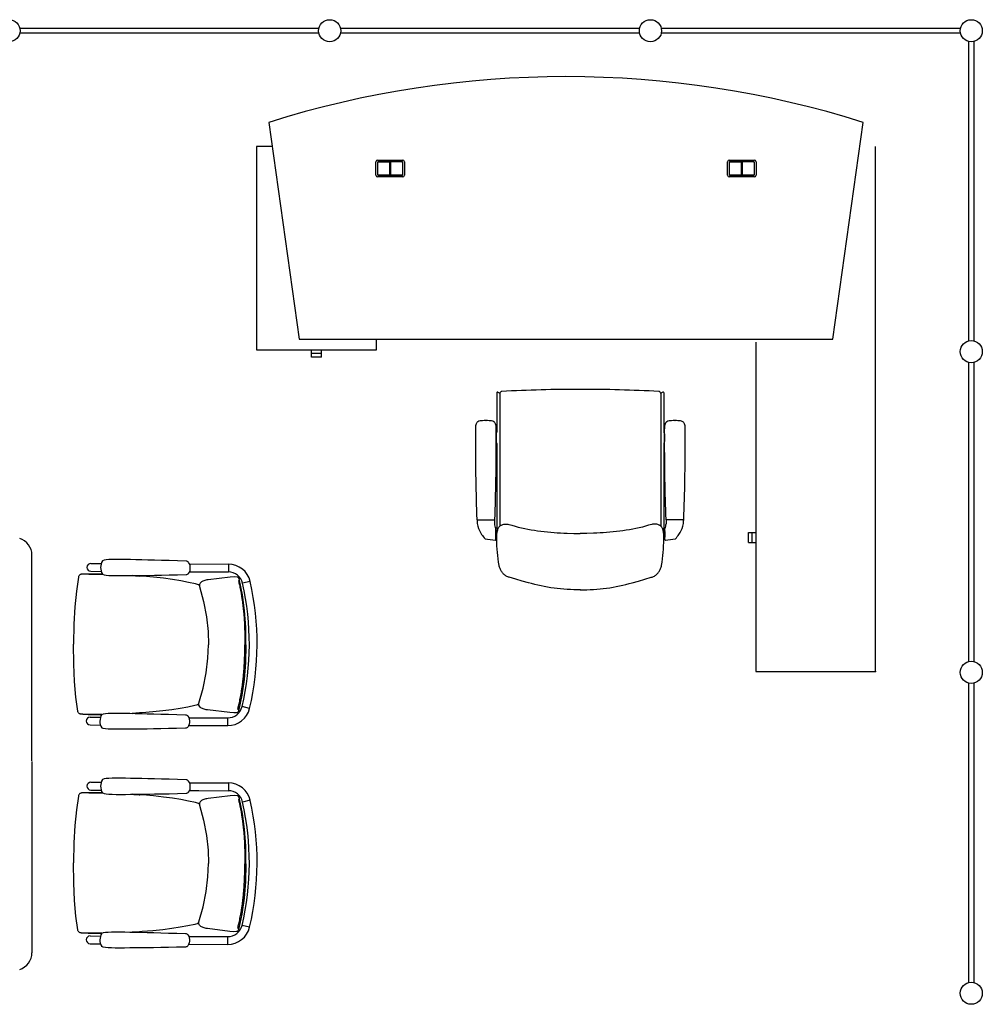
# Model space of a CAD drawing. Header units: millimetres. Extents: x 391350 to 515311, y -283575 to -199836.
# Tile 29 of 102: x 398465 to 401767, y -231556 to -228180. Entities that reach past the tile are written whole.
import ezdxf

# ---------------------------------------------------------------- set-up
doc = ezdxf.new("R2010")
doc.units = ezdxf.units.MM

msp = doc.modelspace()

# ---------------------------------------------------------------- linework, layer by layer
at = {"color": 0}
for p, q in [((398466, -228209.7), (399491, -228209.7)), ((399566, -228209.7), (400591, -228209.7)), ((400666, -228209.7), (401691, -228209.7)), ((399491, -228226.7), (398466, -228226.7)), ((400591, -228226.7), (399566, -228226.7)), ((401691, -228226.7), (400666, -228226.7)), ((401720, -229280.7), (401720, -228255.7)), ((401737, -228255.7), (401737, -229280.7)), ((399319.2, -228532.3), (399423.7, -229275.4)), ((401253.7, -229275.4), (401358.1, -228532.3)), ((399277.7, -228615.4), (399277.7, -229312.4)), ((399330.9, -228615.4), (399277.7, -228615.4)), ((401399.7, -230415.4), (401399.7, -228615.4)), ((399686.7, -228713.4), (399686.7, -228667.4)), ((399692.7, -228661.4), (399778.7, -228661.4)), ((399692.7, -228669.4), (399692.7, -228711.4)), ((399693.2, -228711.4), (399693.2, -228669.4)), ((399776.7, -228667.4), (399694.7, -228667.4)), ((399694.7, -228667.9), (399735.4, -228667.9)), ((399733.4, -228667.9), (399733.4, -228712.9)), ((399735.4, -228667.9), (399735.4, -228712.9)), ((399735.9, -228712.9), (399735.9, -228667.9)), ((399776.7, -228667.9), (399735.9, -228667.9)), ((399737.9, -228712.9), (399737.9, -228667.9)), ((399778.2, -228669.4), (399778.2, -228711.4)), ((399778.7, -228711.4), (399778.7, -228669.4)), ((399784.7, -228667.4), (399784.7, -228713.4)), ((400892.7, -228713.4), (400892.7, -228667.4)), ((400898.7, -228661.4), (400984.7, -228661.4)), ((400898.7, -228669.4), (400898.7, -228711.4)), ((400899.2, -228711.4), (400899.2, -228669.4)), ((400982.7, -228667.4), (400900.7, -228667.4)), ((400900.7, -228667.9), (400941.4, -228667.9)), ((400939.4, -228667.9), (400939.4, -228712.9)), ((400941.4, -228667.9), (400941.4, -228712.9)), ((400941.9, -228712.9), (400941.9, -228667.9)), ((400982.7, -228667.9), (400941.9, -228667.9)), ((400943.9, -228712.9), (400943.9, -228667.9)), ((400984.2, -228669.4), (400984.2, -228711.4)), ((400984.7, -228711.4), (400984.7, -228669.4)), ((400990.7, -228667.4), (400990.7, -228713.4)), ((399778.7, -228719.4), (399692.7, -228719.4)), ((399735.4, -228712.9), (399694.7, -228712.9)), ((399694.7, -228713.4), (399776.7, -228713.4)), ((399776.7, -228712.9), (399735.9, -228712.9)), ((400984.7, -228719.4), (400898.7, -228719.4)), ((400941.4, -228712.9), (400900.7, -228712.9)), ((400900.7, -228713.4), (400982.7, -228713.4)), ((400982.7, -228712.9), (400941.9, -228712.9)), ((399423.7, -229275.4), (401253.7, -229275.4)), ((399688.7, -229312.4), (399688.7, -229275.4)), ((400989.7, -229285.7), (400989.7, -230415.4)), ((399277.7, -229312.4), (399688.7, -229312.4)), ((399466.2, -229324.9), (399466.2, -229312.4)), ((399500.2, -229324.9), (399466.2, -229324.9)), ((399466.3, -229336.9), (399466.3, -229324.9)), ((399500.1, -229336.9), (399500.1, -229324.9)), ((399500.2, -229324.9), (399500.2, -229312.4)), ((399500.1, -229336.9), (399466.3, -229336.9)), ((401720, -230380.7), (401720, -229355.7)), ((401737, -229355.7), (401737, -230380.7)), ((400101.9, -229459), (400101.9, -229593.6)), ((400104.7, -229457.2), (400112, -229460.7)), ((400111.9, -229461.9), (400111.9, -229916.5)), ((400671, -229457.2), (400663.8, -229460.7)), ((400663.9, -229461.9), (400663.9, -229916.5)), ((400673.9, -229459), (400673.9, -229593.6)), ((400063.9, -229554.8, -0.1), (400062.9, -229554.8, -0.1)), ((400063.9, -229554.8, -0.1), (400064.9, -229554.8, -0.1)), ((400711.9, -229554.8, -0.1), (400710.9, -229554.8, -0.1)), ((400711.9, -229554.8, -0.1), (400712.9, -229554.8, -0.1)), ((400098.9, -229600.7), (400098.9, -229626.6)), ((400100.4, -229597.1), (400100.3, -229597.2)), ((400675.3, -229597.1), (400675.4, -229597.2)), ((400676.9, -229600.7), (400676.9, -229626.6)), ((400100.4, -229630.2), (400100.3, -229630.1)), ((400101.9, -229633.7), (400101.9, -229924)), ((400673.9, -229633.7), (400673.9, -229924)), ((400675.3, -229630.2), (400675.4, -229630.1)), ((400033.7, -229894.6, -0.1), (400094.1, -229894.6, -0.1)), ((400033.9, -229894.6, -0.1), (400033.9, -229897.5, -0.1)), ((400093.9, -229894.6, -0.1), (400093.9, -229908.4, -0.1)), ((400742, -229894.6, -0.1), (400681.7, -229894.6, -0.1)), ((400681.9, -229894.6, -0.1), (400681.9, -229908.4, -0.1)), ((400741.9, -229894.6, -0.1), (400741.9, -229897.5, -0.1)), ((400097.9, -229963, -0.1), (400097.9, -229924.6, -0.1)), ((400097.9, -229929.6, -0.1), (400100.9, -229934.6, -0.1)), ((400097.9, -229934.6, -0.1), (400097.9, -229954.6, -0.1)), ((400097.9, -229938.6, -0.1), (400097.9, -229936.9, -0.1)), ((400097.9, -229950.8, -0.1), (400097.9, -229938.6, -0.1)), ((400100.9, -229934.6, -0.1), (400100.9, -229937.6, -0.1)), ((400100.9, -229937.6, -0.1), (400100.9, -229951.6, -0.1)), ((400677.9, -229929.6, -0.1), (400674.9, -229934.6, -0.1)), ((400674.9, -229934.6, -0.1), (400674.9, -229937.6, -0.1)), ((400674.9, -229937.6, -0.1), (400674.9, -229951.6, -0.1)), ((400677.9, -229963, -0.1), (400677.9, -229924.6, -0.1)), ((400677.9, -229934.6, -0.1), (400677.9, -229954.6, -0.1)), ((400677.9, -229938.6, -0.1), (400677.9, -229936.9, -0.1)), ((400677.9, -229950.8, -0.1), (400677.9, -229938.6, -0.1)), ((400964.7, -229972.8), (400964.7, -229939)), ((400964.7, -229939), (400976.7, -229939)), ((400976.7, -229972.9), (400976.7, -229938.9)), ((400976.7, -229938.9), (400989.7, -229938.9)), ((400097.9, -229950.6, -0.1), (400097.9, -229952.4, -0.1)), ((400097.9, -229959.6, -0.1), (400100.9, -229954.6, -0.1)), ((400100.9, -229951.6, -0.1), (400100.9, -229954.6, -0.1)), ((400674.9, -229951.6, -0.1), (400674.9, -229954.6, -0.1)), ((400677.9, -229959.6, -0.1), (400674.9, -229954.6, -0.1)), ((400677.9, -229950.6, -0.1), (400677.9, -229952.4, -0.1)), ((400964.7, -229972.8), (400976.7, -229972.8)), ((400976.7, -229972.9), (400989.7, -229972.9)), ((398507.2, -230721.2), (398507.2, -230016.1)), ((398709.4, -230071.5, 0.3), (398744.8, -230071.7, 0.3)), ((398709.5, -230044.8, 0.3), (398744.9, -230045, 0.3)), ((399044.8, -230041, 0.3), (399044.8, -230041, 0.3)), ((399047.6, -230073.1, 0.3), (399079.4, -230073.3, 0.3)), ((399047.7, -230046.4, 0.3), (399181.4, -230047, 0.3)), ((399079.4, -230073.3, 0.3), (399181.2, -230073.7, 0.3)), ((399181.4, -230047, 0.3), (399181.2, -230073.7, 0.3)), ((398666.6, -230092.1, 0.3), (398666.6, -230092.1, 0.3)), ((398694.8, -230081, 0.3), (398690.4, -230081, 0.3)), ((398701.1, -230081, 0.3), (398694.8, -230081, 0.3)), ((398702.5, -230081, 0.3), (398695.3, -230081, 0.3)), ((398702.4, -230081, 0.3), (398701.1, -230081, 0.3)), ((398718.4, -230081, 0.3), (398702.4, -230081, 0.3)), ((398877.9, -230087.7, 0.3), (398852.9, -230086, 0.3)), ((399044.6, -230078.5, 0.3), (399044.6, -230078.5, 0.3)), ((399210.8, -230091.1, 0.3), (399201.8, -230090.7, 0.3)), ((399211.2, -230091.1, 0.3), (399210.8, -230091.1, 0.3)), ((399213, -230091.7, 0.3), (399211.2, -230091.1, 0.3)), ((399214.5, -230092.7, 0.3), (399213, -230091.7, 0.3)), ((399215.7, -230094.1, 0.3), (399214.5, -230092.7, 0.3)), ((399219.2, -230103.1, 0.3), (399219.2, -230103.1, 0.3)), ((399255.8, -230106.8, 0.3), (399229.8, -230112.7, 0.3)), ((399079, -230117.4, 0.3), (399079.7, -230117.5, 0.3)), ((399081.8, -230118.1, 0.3), (399079.7, -230117.5, 0.3)), ((399082, -230123.7, 0.3), (399082, -230123.7, 0.3)), ((400388, -230134.8), (400387.8, -230134.8)), ((400387.8, -230134.8), (400388, -230134.8)), ((400989.7, -230415.4), (401399.7, -230415.4)), ((401720, -231480.7), (401720, -230455.7)), ((401737, -230455.7), (401737, -231480.7)), ((399077, -230529.4, 0.3), (399077.7, -230529.3, 0.3)), ((399079.8, -230528.8, 0.3), (399077.7, -230529.3, 0.3)), ((399080.1, -230523.1, 0.3), (399080.1, -230523.1, 0.3)), ((399217.1, -230545.1, 0.3), (399217.1, -230545.1, 0.3)), ((399253.7, -230541.6, 0.3), (399227.8, -230535.5, 0.3)), ((398664.4, -230550.8, 0.3), (398664.4, -230550.8, 0.3)), ((398692.5, -230562.1, 0.3), (398688.1, -230562.1, 0.3)), ((398698.8, -230562.2, 0.3), (398692.5, -230562.1, 0.3)), ((398700.3, -230562.2, 0.3), (398693, -230562.1, 0.3)), ((398700.1, -230562.2, 0.3), (398698.8, -230562.2, 0.3)), ((398716.2, -230562.3, 0.3), (398700.1, -230562.2, 0.3)), ((398707, -230571.8, 0.3), (398742.4, -230572, 0.3)), ((398875.7, -230557.2, 0.3), (398850.7, -230558.6, 0.3)), ((399042.2, -230568, 0.3), (399042.2, -230568, 0.3)), ((399045.2, -230573.4, 0.3), (399077.1, -230573.6, 0.3)), ((399077.1, -230573.6, 0.3), (399178.9, -230574, 0.3)), ((399178.7, -230600.7, 0.3), (399178.9, -230574, 0.3)), ((399208.6, -230557, 0.3), (399199.6, -230557.2, 0.3)), ((399209, -230556.9, 0.3), (399208.6, -230557, 0.3)), ((399210.8, -230556.4, 0.3), (399209, -230556.9, 0.3)), ((399212.3, -230555.4, 0.3), (399210.8, -230556.4, 0.3)), ((399213.5, -230554, 0.3), (399212.3, -230555.4, 0.3)), ((398706.9, -230598.5, 0.3), (398742.3, -230598.7, 0.3)), ((399042.1, -230605.5, 0.3), (399042.1, -230605.5, 0.3)), ((399045.1, -230600.1, 0.3), (399178.7, -230600.7, 0.3)), ((398507.2, -230724.2), (398507.2, -231379.3)), ((398709.5, -230794.8, 0.3), (398744.9, -230795, 0.3)), ((399044.8, -230791, 0.3), (399044.8, -230791, 0.3)), ((399047.7, -230796.4, 0.3), (399181.4, -230797, 0.3)), ((399181.4, -230797, 0.3), (399181.2, -230823.7, 0.3)), ((398666.6, -230842.1, 0.3), (398666.6, -230842.1, 0.3)), ((398694.8, -230831, 0.3), (398690.4, -230831, 0.3)), ((398701.1, -230831, 0.3), (398694.8, -230831, 0.3)), ((398702.5, -230831, 0.3), (398695.3, -230831, 0.3)), ((398702.4, -230831, 0.3), (398701.1, -230831, 0.3)), ((398718.4, -230831, 0.3), (398702.4, -230831, 0.3)), ((398709.4, -230821.5, 0.3), (398744.8, -230821.7, 0.3)), ((398877.9, -230837.7, 0.3), (398852.9, -230836, 0.3)), ((399044.6, -230828.5, 0.3), (399044.6, -230828.5, 0.3)), ((399047.6, -230823.1, 0.3), (399079.4, -230823.3, 0.3)), ((399079.4, -230823.3, 0.3), (399181.2, -230823.7, 0.3)), ((399210.8, -230841.1, 0.3), (399201.8, -230840.7, 0.3)), ((399211.2, -230841.1, 0.3), (399210.8, -230841.1, 0.3)), ((399213, -230841.7, 0.3), (399211.2, -230841.1, 0.3)), ((399214.5, -230842.7, 0.3), (399213, -230841.7, 0.3)), ((399215.7, -230844.1, 0.3), (399214.5, -230842.7, 0.3)), ((399079, -230867.4, 0.3), (399079.7, -230867.5, 0.3)), ((399081.8, -230868.1, 0.3), (399079.7, -230867.5, 0.3)), ((399082, -230873.7, 0.3), (399082, -230873.7, 0.3)), ((399219.2, -230853.1, 0.3), (399219.2, -230853.1, 0.3)), ((399255.8, -230856.8, 0.3), (399229.8, -230862.7, 0.3)), ((399077, -231279.4, 0.3), (399077.7, -231279.3, 0.3)), ((399079.8, -231278.8, 0.3), (399077.7, -231279.3, 0.3)), ((399080.1, -231273.1, 0.3), (399080.1, -231273.1, 0.3)), ((399253.7, -231291.6, 0.3), (399227.8, -231285.5, 0.3)), ((398664.4, -231300.8, 0.3), (398664.4, -231300.8, 0.3)), ((398692.5, -231312.1, 0.3), (398688.1, -231312.1, 0.3)), ((398698.8, -231312.2, 0.3), (398692.5, -231312.1, 0.3)), ((398700.3, -231312.2, 0.3), (398693, -231312.1, 0.3)), ((398700.1, -231312.2, 0.3), (398698.8, -231312.2, 0.3)), ((398716.2, -231312.3, 0.3), (398700.1, -231312.2, 0.3)), ((398707, -231321.8, 0.3), (398742.4, -231322, 0.3)), ((398875.7, -231307.2, 0.3), (398850.7, -231308.6, 0.3)), ((399042.2, -231318, 0.3), (399042.2, -231318, 0.3)), ((399045.2, -231323.4, 0.3), (399077.1, -231323.6, 0.3)), ((399208.6, -231307, 0.3), (399199.6, -231307.2, 0.3)), ((399209, -231306.9, 0.3), (399208.6, -231307, 0.3)), ((399210.8, -231306.4, 0.3), (399209, -231306.9, 0.3)), ((399212.3, -231305.4, 0.3), (399210.8, -231306.4, 0.3)), ((399213.5, -231304, 0.3), (399212.3, -231305.4, 0.3)), ((399217.1, -231295.1, 0.3), (399217.1, -231295.1, 0.3)), ((398706.9, -231348.5, 0.3), (398742.3, -231348.7, 0.3)), ((399042.1, -231355.5, 0.3), (399042.1, -231355.5, 0.3)), ((399045.1, -231350.1, 0.3), (399178.7, -231350.7, 0.3)), ((399077.1, -231323.6, 0.3), (399178.9, -231324, 0.3)), ((399178.7, -231350.7, 0.3), (399178.9, -231324, 0.3))]:
    msp.add_line(p, q, dxfattribs=at)
at = {"color": 0, "flags": 128}
msp.add_lwpolyline([(400387.9, -230134.7), (400376.6, -230134.7), (400365.3, -230134.5), (400354, -230134.2), (400342.7, -230133.6), (400331.4, -230132.9), (400320.2, -230131.9), (400308.9, -230130.8), (400297.7, -230129.4), (400286.5, -230127.8), (400275.4, -230126), (400264.3, -230124), (400253.3, -230121.8), (400242.4, -230119.3), (400231.5, -230116.7), (400220.6, -230113.9), (400209.8, -230110.9), (400188.1, -230104.8), (400166.3, -230098.5), (400144.4, -230092.1), (400141.7, -230091.2), (400139, -230090.2), (400136.4, -230089.1), (400133.9, -230087.8), (400131.5, -230086.4), (400129.2, -230084.8), (400127, -230083), (400124.9, -230081.1), (400123, -230079), (400121.1, -230076.9), (400119.4, -230074.6), (400117.8, -230072.3), (400116.3, -230069.8), (400115, -230067.3), (400113.8, -230064.8), (400112.6, -230062.2), (400111.6, -230059.6), (400110.8, -230056.9), (400110, -230054.2), (400109.3, -230051.4), (400108.2, -230045.9), (400107.3, -230040.3), (400105.8, -230029.1), (400104.6, -230017.8), (400103.6, -230006.6), (400102.8, -229995.5), (400102.1, -229984.4), (400101.7, -229973.2), (400101.6, -229961.8), (400101.6, -229956.1), (400101.7, -229950.3), (400102, -229944.5), (400102.5, -229938.6), (400102.9, -229935.8), (400103.4, -229933), (400104.1, -229930.2), (400104.9, -229927.5), (400106, -229925), (400107.2, -229922.5), (400108.7, -229920.1), (400110.5, -229917.9), (400112.5, -229915.9), (400113.6, -229915), (400114.7, -229914.2), (400115.9, -229913.4), (400117.2, -229912.8), (400119.8, -229911.7), (400122.5, -229910.9), (400125.4, -229910.3), (400128.2, -229910), (400131.1, -229909.8), (400134, -229909.9), (400136.9, -229910.1), (400139.7, -229910.4), (400142.5, -229910.8), (400148, -229912), (400153.5, -229913.5), (400164.3, -229916.7), (400175.2, -229919.7), (400186.1, -229922.4), (400197.1, -229924.9), (400208.2, -229927.1), (400219.3, -229929.1), (400230.4, -229930.9), (400241.6, -229932.6), (400252.8, -229934.1), (400264, -229935.5), (400275.2, -229936.7), (400286.4, -229937.8), (400297.7, -229938.7), (400309, -229939.4), (400320.2, -229940.1), (400331.5, -229940.6), (400342.8, -229940.9), (400365.3, -229941.4), (400387.9, -229941.8)], dxfattribs=at)
at = {"color": 0, "extrusion": (0, 0, -1), "flags": 128}
msp.add_lwpolyline([(-400387.9, -230134.7), (-400399.1, -230134.7), (-400410.4, -230134.5), (-400421.7, -230134.2), (-400433, -230133.6), (-400444.3, -230132.9), (-400455.6, -230131.9), (-400466.8, -230130.8), (-400478, -230129.4), (-400489.2, -230127.8), (-400500.3, -230126), (-400511.4, -230124), (-400522.4, -230121.8), (-400533.4, -230119.3), (-400544.3, -230116.7), (-400555.1, -230113.9), (-400566, -230110.9), (-400587.7, -230104.8), (-400609.4, -230098.5), (-400631.4, -230092.1), (-400634.1, -230091.2), (-400636.7, -230090.2), (-400639.3, -230089.1), (-400641.8, -230087.8), (-400644.2, -230086.4), (-400646.5, -230084.8), (-400648.7, -230083), (-400650.8, -230081.1), (-400652.8, -230079), (-400654.6, -230076.9), (-400656.3, -230074.6), (-400657.9, -230072.3), (-400659.4, -230069.8), (-400660.8, -230067.3), (-400662, -230064.8), (-400663.1, -230062.2), (-400664.1, -230059.6), (-400665, -230056.9), (-400665.8, -230054.2), (-400666.4, -230051.4), (-400667.6, -230045.9), (-400668.4, -230040.3), (-400669.9, -230029.1), (-400671.1, -230017.8), (-400672.1, -230006.6), (-400673, -229995.5), (-400673.6, -229984.4), (-400674, -229973.2), (-400674.2, -229961.8), (-400674.1, -229956.1), (-400674, -229950.3), (-400673.8, -229944.5), (-400673.3, -229938.6), (-400672.9, -229935.8), (-400672.3, -229933), (-400671.7, -229930.2), (-400670.8, -229927.5), (-400669.8, -229925), (-400668.5, -229922.5), (-400667, -229920.1), (-400665.2, -229917.9), (-400663.2, -229915.9), (-400662.1, -229915), (-400661, -229914.2), (-400659.8, -229913.4), (-400658.6, -229912.8), (-400656, -229911.7), (-400653.2, -229910.9), (-400650.4, -229910.3), (-400647.5, -229910), (-400644.6, -229909.8), (-400641.7, -229909.9), (-400638.8, -229910.1), (-400636, -229910.4), (-400633.2, -229910.8), (-400627.7, -229912), (-400622.3, -229913.5), (-400611.5, -229916.7), (-400600.6, -229919.7), (-400589.6, -229922.4), (-400578.6, -229924.9), (-400567.5, -229927.1), (-400556.4, -229929.1), (-400545.3, -229930.9), (-400534.1, -229932.6), (-400523, -229934.1), (-400511.8, -229935.5), (-400500.5, -229936.7), (-400489.3, -229937.8), (-400478, -229938.7), (-400466.8, -229939.4), (-400455.5, -229940.1), (-400444.2, -229940.6), (-400433, -229940.9), (-400410.4, -229941.4), (-400387.9, -229941.8)], dxfattribs=at)
at = {"color": 0, "elevation": 0.3}
for points in [[(399036.7, -230036.6), (399006.3, -230035.7), (398977.8, -230034.8), (398951.7, -230034), (398927.5, -230033.4), (398905, -230032.8), (398883.9, -230032.3), (398864.2, -230031.8), (398845.6, -230031.5), (398828, -230031.2), (398811.5, -230030.9), (398796.1, -230030.9), (398782.4, -230031), (398771.1, -230031.5), (398762, -230032.3), (398754.7, -230033.5), (398749.1, -230035.4)], [(399044.8, -230041), (399043.5, -230039.5), (399041.3, -230037.9), (399038.6, -230036.9), (399036.7, -230036.6)], [(399044.6, -230078.5), (399047.2, -230074), (399049.4, -230068.5), (399050.5, -230062.7), (399050.5, -230056.9), (399049.5, -230051.1), (399047.4, -230045.5), (399044.8, -230041)], [(398666.6, -230092.1), (398659.6, -230139.3), (398654.5, -230192.9), (398651.1, -230253.1), (398649.6, -230321.4)], [(398690.4, -230081), (398688.6, -230081.1), (398686.9, -230081.1), (398685.3, -230081.1), (398683.8, -230081.1), (398682.4, -230081.2), (398681.1, -230081.2), (398679.8, -230081.3), (398678.6, -230081.4), (398677.4, -230081.6), (398676, -230081.9), (398674.6, -230082.4), (398673.2, -230083), (398671.8, -230083.9), (398670.4, -230085), (398669.2, -230086.4), (398668.1, -230088), (398667.3, -230089.8), (398666.7, -230091.7), (398666.6, -230092.1)], [(398749.6, -230081.5), (398740.9, -230081.3), (398718.4, -230081)], [(398748.9, -230081.2), (398754.5, -230083.2), (398761.7, -230084.5), (398770.8, -230085.4), (398782.1, -230085.9), (398795.8, -230086.3), (398811.2, -230086.3), (398827.7, -230086.3), (398845.3, -230086.1), (398863.9, -230085.9), (398883.6, -230085.7), (398904.7, -230085.4), (398927.2, -230085), (398951.4, -230084.6), (398977.5, -230084), (399006, -230083.4), (399036.5, -230082.8)], [(399079, -230117.4), (399067.9, -230114.7), (399044, -230109.4), (399017.8, -230104.4), (398989.2, -230099.7), (398958.1, -230095.4), (398924.6, -230091.6), (398887.8, -230088.4), (398877.9, -230087.7)], [(399036.5, -230082.8), (399038.3, -230082.6), (399041, -230081.6), (399043.3, -230080), (399044.6, -230078.5)], [(399111.3, -230100.3), (399107.2, -230101.1), (399103.4, -230102), (399099.9, -230102.9), (399096.7, -230103.9), (399093.8, -230105), (399091.1, -230106.2), (399088.6, -230107.6), (399086.1, -230109.6), (399083.7, -230112.5), (399081.9, -230116.5), (399081.5, -230121.1), (399082, -230123.7)], [(399201.6, -230090.7), (399187.7, -230091.7), (399111.3, -230100.3)], [(399219.2, -230103.1), (399218.6, -230100.8), (399217.7, -230098.1), (399216.7, -230095.9), (399215.7, -230094.1)], [(399241.4, -230324.2), (399240.5, -230263.7), (399236.5, -230205.7), (399229.3, -230151.7), (399219.2, -230103.1)], [(399082, -230123.7), (399095.7, -230174.8), (399105.9, -230227.3), (399111.6, -230277.5), (399113.1, -230323.6)], [(398664.4, -230550.8), (398657.9, -230503.5), (398653.3, -230449.9), (398650.5, -230389.6), (398649.6, -230321.4)], [(399080.1, -230523.1), (399094.2, -230472.2), (399105, -230419.7), (399111.1, -230369.6), (399113.1, -230323.6)], [(399241.4, -230324.2), (399239.9, -230384.7), (399235.4, -230442.6), (399227.6, -230496.6), (399217.1, -230545.1)], [(399077, -230529.4), (399066, -230532), (399042, -230537.1), (399015.7, -230541.8), (398987, -230546.3), (398956, -230550.3), (398922.4, -230553.7), (398885.5, -230556.6), (398875.7, -230557.2)], [(399109.2, -230546.8), (399105.1, -230546), (399101.3, -230545), (399097.8, -230544.1), (399094.6, -230543.1), (399091.7, -230542), (399089.1, -230540.7), (399086.6, -230539.2), (399084, -230537.2), (399081.7, -230534.3), (399079.9, -230530.3), (399079.6, -230525.8), (399080.1, -230523.1)], [(399199.4, -230557.2), (399185.5, -230556.1), (399109.2, -230546.8)], [(399217.1, -230545.1), (399216.5, -230547.3), (399215.5, -230550), (399214.5, -230552.2), (399213.5, -230554)], [(398688.1, -230562.1), (398686.3, -230562), (398684.6, -230562), (398683, -230562), (398681.5, -230561.9), (398680.1, -230561.8), (398678.8, -230561.8), (398677.5, -230561.7), (398676.3, -230561.6), (398675.1, -230561.4), (398673.7, -230561.1), (398672.3, -230560.6), (398670.9, -230559.9), (398669.5, -230559), (398668.2, -230557.9), (398667, -230556.5), (398665.9, -230554.9), (398665, -230553.1), (398664.5, -230551.2), (398664.4, -230550.8)], [(398747.3, -230562.2), (398738.6, -230562.3), (398716.2, -230562.3)], [(398746.6, -230562.4), (398752.2, -230560.5), (398759.4, -230559.3), (398768.5, -230558.5), (398779.9, -230558), (398793.5, -230557.9), (398808.9, -230557.9), (398825.5, -230558.2), (398843, -230558.5), (398861.6, -230558.8), (398881.4, -230559.3), (398902.4, -230559.8), (398924.9, -230560.4), (398949.1, -230561), (398975.3, -230561.8), (399003.7, -230562.7), (399034.2, -230563.6)], [(399034.2, -230563.6), (399036, -230563.8), (399038.7, -230564.8), (399041, -230566.5), (399042.2, -230568)], [(399042.2, -230568), (399044.9, -230572.5), (399047, -230578), (399048, -230583.8), (399048, -230589.7), (399046.9, -230595.4), (399044.8, -230601), (399042.1, -230605.5)], [(399033.9, -230609.8), (399003.6, -230610.4), (398975.1, -230611), (398948.9, -230611.6), (398924.7, -230612), (398902.2, -230612.4), (398881.2, -230612.7), (398861.4, -230612.9), (398842.8, -230613.1), (398825.3, -230613.3), (398808.7, -230613.3), (398793.3, -230613.2), (398779.7, -230612.9), (398768.3, -230612.4), (398759.2, -230611.5), (398752, -230610.2), (398746.4, -230608.2)], [(399042.1, -230605.5), (399040.8, -230606.9), (399038.6, -230608.6), (399035.9, -230609.6), (399033.9, -230609.8)], [(399036.7, -230786.6), (399006.3, -230785.7), (398977.8, -230784.8), (398951.7, -230784), (398927.5, -230783.4), (398905, -230782.8), (398883.9, -230782.3), (398864.2, -230781.8), (398845.6, -230781.5), (398828, -230781.2), (398811.5, -230780.9), (398796.1, -230780.9), (398782.4, -230781), (398771.1, -230781.5), (398762, -230782.3), (398754.7, -230783.5), (398749.1, -230785.4)], [(399044.8, -230791), (399043.5, -230789.5), (399041.3, -230787.9), (399038.6, -230786.9), (399036.7, -230786.6)], [(399044.6, -230828.5), (399047.2, -230824), (399049.4, -230818.5), (399050.5, -230812.7), (399050.5, -230806.9), (399049.5, -230801.1), (399047.4, -230795.5), (399044.8, -230791)], [(398666.6, -230842.1), (398659.6, -230889.3), (398654.5, -230942.9), (398651.1, -231003.1), (398649.6, -231071.4)], [(398690.4, -230831), (398688.6, -230831.1), (398686.9, -230831.1), (398685.3, -230831.1), (398683.8, -230831.1), (398682.4, -230831.2), (398681.1, -230831.2), (398679.8, -230831.3), (398678.6, -230831.4), (398677.4, -230831.6), (398676, -230831.9), (398674.6, -230832.4), (398673.2, -230833), (398671.8, -230833.9), (398670.4, -230835), (398669.2, -230836.4), (398668.1, -230838), (398667.3, -230839.8), (398666.7, -230841.7), (398666.6, -230842.1)], [(398749.6, -230831.5), (398740.9, -230831.3), (398718.4, -230831)], [(398748.9, -230831.2), (398754.5, -230833.2), (398761.7, -230834.5), (398770.8, -230835.4), (398782.1, -230835.9), (398795.8, -230836.3), (398811.2, -230836.3), (398827.7, -230836.3), (398845.3, -230836.1), (398863.9, -230835.9), (398883.6, -230835.7), (398904.7, -230835.4), (398927.2, -230835), (398951.4, -230834.6), (398977.5, -230834), (399006, -230833.4), (399036.5, -230832.8)], [(399079, -230867.4), (399067.9, -230864.7), (399044, -230859.4), (399017.8, -230854.4), (398989.2, -230849.7), (398958.1, -230845.4), (398924.6, -230841.6), (398887.8, -230838.4), (398877.9, -230837.7)], [(399036.5, -230832.8), (399038.3, -230832.6), (399041, -230831.6), (399043.3, -230830), (399044.6, -230828.5)], [(399111.3, -230850.3), (399107.2, -230851.1), (399103.4, -230852), (399099.9, -230852.9), (399096.7, -230853.9), (399093.8, -230855), (399091.1, -230856.2), (399088.6, -230857.6), (399086.1, -230859.6), (399083.7, -230862.5), (399081.9, -230866.5), (399081.5, -230871.1), (399082, -230873.7)], [(399201.6, -230840.7), (399187.7, -230841.7), (399111.3, -230850.3)], [(399219.2, -230853.1), (399218.6, -230850.8), (399217.7, -230848.1), (399216.7, -230845.9), (399215.7, -230844.1)], [(399082, -230873.7), (399095.7, -230924.8), (399105.9, -230977.3), (399111.6, -231027.5), (399113.1, -231073.6)], [(399241.4, -231074.2), (399240.5, -231013.7), (399236.5, -230955.7), (399229.3, -230901.7), (399219.2, -230853.1)], [(398664.4, -231300.8), (398657.9, -231253.5), (398653.3, -231199.9), (398650.5, -231139.6), (398649.6, -231071.4)], [(399080.1, -231273.1), (399094.2, -231222.2), (399105, -231169.7), (399111.1, -231119.6), (399113.1, -231073.6)], [(399241.4, -231074.2), (399239.9, -231134.7), (399235.4, -231192.6), (399227.6, -231246.6), (399217.1, -231295.1)], [(399077, -231279.4), (399066, -231282), (399042, -231287.1), (399015.7, -231291.8), (398987, -231296.3), (398956, -231300.3), (398922.4, -231303.7), (398885.5, -231306.6), (398875.7, -231307.2)], [(399109.2, -231296.8), (399105.1, -231296), (399101.3, -231295), (399097.8, -231294.1), (399094.6, -231293.1), (399091.7, -231292), (399089.1, -231290.7), (399086.6, -231289.2), (399084, -231287.2), (399081.7, -231284.3), (399079.9, -231280.3), (399079.6, -231275.8), (399080.1, -231273.1)], [(398688.1, -231312.1), (398686.3, -231312), (398684.6, -231312), (398683, -231312), (398681.5, -231311.9), (398680.1, -231311.8), (398678.8, -231311.8), (398677.5, -231311.7), (398676.3, -231311.6), (398675.1, -231311.4), (398673.7, -231311.1), (398672.3, -231310.6), (398670.9, -231309.9), (398669.5, -231309), (398668.2, -231307.9), (398667, -231306.5), (398665.9, -231304.9), (398665, -231303.1), (398664.5, -231301.2), (398664.4, -231300.8)], [(398747.3, -231312.2), (398738.6, -231312.3), (398716.2, -231312.3)], [(398746.6, -231312.4), (398752.2, -231310.5), (398759.4, -231309.3), (398768.5, -231308.5), (398779.9, -231308), (398793.5, -231307.9), (398808.9, -231307.9), (398825.5, -231308.2), (398843, -231308.5), (398861.6, -231308.8), (398881.4, -231309.3), (398902.4, -231309.8), (398924.9, -231310.4), (398949.1, -231311), (398975.3, -231311.8), (399003.7, -231312.7), (399034.2, -231313.6)], [(399034.2, -231313.6), (399036, -231313.8), (399038.7, -231314.8), (399041, -231316.5), (399042.2, -231318)], [(399042.2, -231318), (399044.9, -231322.5), (399047, -231328), (399048, -231333.8), (399048, -231339.7), (399046.9, -231345.4), (399044.8, -231351), (399042.1, -231355.5)], [(399199.4, -231307.2), (399185.5, -231306.1), (399109.2, -231296.8)], [(399217.1, -231295.1), (399216.5, -231297.3), (399215.5, -231300), (399214.5, -231302.2), (399213.5, -231304)], [(399042.1, -231355.5), (399040.8, -231356.9), (399038.6, -231358.6), (399035.9, -231359.6), (399033.9, -231359.8)], [(399033.9, -231359.8), (399003.6, -231360.4), (398975.1, -231361), (398948.9, -231361.6), (398924.7, -231362), (398902.2, -231362.4), (398881.2, -231362.7), (398861.4, -231362.9), (398842.8, -231363.1), (398825.3, -231363.3), (398808.7, -231363.3), (398793.3, -231363.2), (398779.7, -231362.9), (398768.3, -231362.4), (398759.2, -231361.5), (398752, -231360.2), (398746.4, -231358.2)]]:
    msp.add_lwpolyline(points, dxfattribs=at)
at = {"color": 0}
for centre in [(398428.5, -228218.2), (399528.5, -228218.2), (400628.5, -228218.2), (401728.5, -228218.2), (401728.5, -229318.2), (401728.5, -230418.2), (401728.5, -231518.2)]:
    msp.add_circle(centre, 38, dxfattribs=at)
for centre, radius, start, end in [((400338.7, -231765.6), 3390.2, 72.5003, 107.4997), ((399692.7, -228667.4), 6, 90, 180), ((399694.7, -228669.4), 2, 90, 180), ((399694.7, -228669.4), 1.5, 90, 180), ((399776.7, -228669.4), 2, 0, 90), ((399776.7, -228669.4), 1.5, 0, 90), ((399778.7, -228667.4), 6, 0, 90), ((400898.7, -228667.4), 6, 90, 180), ((400900.7, -228669.4), 2, 90, 180), ((400900.7, -228669.4), 1.5, 90, 180), ((400982.7, -228669.4), 2, 0, 90), ((400982.7, -228669.4), 1.5, 0, 90), ((400984.7, -228667.4), 6, 0, 90), ((399692.7, -228713.4), 6, 180, 270), ((399694.7, -228711.4), 2, 180, 270), ((399694.7, -228711.4), 1.5, 180, 270), ((399776.7, -228711.4), 2, 270, 0), ((399776.7, -228711.4), 1.5, 270, 0), ((399778.7, -228713.4), 6, 270, 0), ((400898.7, -228713.4), 6, 180, 270), ((400900.7, -228711.4), 2, 180, 270), ((400900.7, -228711.4), 1.5, 180, 270), ((400982.7, -228711.4), 2, 270, 0), ((400982.7, -228711.4), 1.5, 270, 0), ((400984.7, -228713.4), 6, 270, 0), ((400103.9, -229459), 2, 64.1492, 180), ((400118.9, -229461.9), 7, 93.0846, 180), ((400387.9, -234453.7), 5006, 90, 93.0846), ((400387.9, -234453.7), 5006, 86.9154, 90), ((400656.9, -229461.9), 7, 0, 86.9154), ((400671.9, -229459), 2, 0, 115.8508), ((400065.6, -229579.1, -0.1), 37.4, 159.7407, 179.7876), ((400043.4, -229570.7, -0.1), 13.7, 121.5291, 160.5701), ((400047.9, -229578.3, -0.1), 22.5, 97.9869, 121.2718), ((400055.7, -229615, -0.1), 59.9, 92.607, 100.5296), ((400065.2, -229791.5, -0.1), 236.7, 90.5676, 92.9749), ((400062.5, -229791.5, -0.1), 236.7, 87.0251, 89.4324), ((400072.1, -229615, -0.1), 59.9, 79.4704, 87.393), ((400079.9, -229578.3, -0.1), 22.5, 58.7282, 82.0131), ((400084.4, -229570.7, -0.1), 13.7, 19.4299, 58.4709), ((400062.2, -229579.1, -0.1), 37.4, 0.2124, 20.2593), ((400713.6, -229579.1, -0.1), 37.4, 159.7407, 179.7876), ((400691.3, -229570.7, -0.1), 13.7, 121.5291, 160.5701), ((400695.9, -229578.3, -0.1), 22.5, 97.9869, 121.2718), ((400703.6, -229615, -0.1), 59.9, 92.607, 100.5296), ((400713.2, -229791.5, -0.1), 236.7, 90.5676, 92.9749), ((400710.5, -229791.5, -0.1), 236.7, 87.0251, 89.4324), ((400720.1, -229615, -0.1), 59.9, 79.4704, 87.393), ((400727.9, -229578.3, -0.1), 22.5, 58.7282, 82.0131), ((400732.4, -229570.7, -0.1), 13.7, 19.4299, 58.4709), ((400710.2, -229579.1, -0.1), 37.4, 0.2124, 20.2593), ((401289.8, -229604.8, -0.1), 1261.9, 178.8285, 180.7164), ((400103.9, -229600.7), 5, 135, 180), ((398838, -229604.8, -0.1), 1261.9, 359.2836, 1.1715), ((400096.9, -229593.6), 5, 315, 0), ((400678.9, -229593.6), 5, 180, 225), ((400671.9, -229600.7), 5, 0, 45), ((401937.7, -229604.8, -0.1), 1261.9, 178.8285, 180.7164), ((399486, -229604.8, -0.1), 1261.9, 359.2836, 1.1715), ((406928, -229633.5, -0.1), 6900, 179.89269, 182.16248), ((393199.7, -229633.5, -0.1), 6900, 357.83752, 0.10731), ((400103.9, -229626.6), 5, 180, 225), ((400096.9, -229633.7), 5, 0, 45), ((400678.9, -229633.7), 5, 135, 180), ((400671.9, -229626.6), 5, 315, 0), ((407576, -229633.5, -0.1), 6900, 179.89269, 182.16248), ((393847.7, -229633.5, -0.1), 6900, 357.83752, 0.10731), ((400033.7, -229893.8, -0.1), 0.8, 182.1625, 270), ((400103.9, -229897.5, -0.1), 70, 180, 196.1237), ((400094.1, -229893.8, -0.1), 0.8, 270, 357.8375), ((400681.7, -229893.8, -0.1), 0.8, 182.1625, 270), ((400671.9, -229897.5, -0.1), 70, 343.8763, 0), ((400742, -229893.8, -0.1), 0.8, 270, 357.8375), ((400132.7, -229889.2, -0.1), 100, 196.1237, 213.806), ((400128.9, -229908.4, -0.1), 35, 180, 207.6604), ((400117.9, -229924), 16, 180, 207.9094), ((400657.9, -229924), 16, 332.0906, 0), ((400646.9, -229908.4, -0.1), 35, 332.3396, 0), ((400643, -229889.2, -0.1), 100, 326.194, 343.8763), ((398447.2, -230016.1), 60, 0, 72.4417), ((400174.2, -229861.4, -0.1), 150, 213.806, 221.1159), ((400174.2, -229861.4, -0.1), 150, 221.1159, 221.1825), ((400061.6, -229959.7, -0.1), 0.5, 221.1159, 259.5623), ((400115.9, -229665.1, -0.1), 300, 259.529, 259.5623), ((400115.9, -229665.1, -0.1), 300, 259.5623, 266.2553), ((400096.4, -229963, -0.1), 1.5, 266.2553, 0), ((400679.4, -229963, -0.1), 1.5, 180, 273.7447), ((400659.9, -229665.1, -0.1), 300, 273.7447, 280.4377), ((400714.1, -229959.7, -0.1), 0.5, 280.4377, 318.8841), ((400659.9, -229665.1, -0.1), 300, 280.4377, 280.471), ((400601.5, -229861.4, -0.1), 150, 318.8175, 318.8841), ((400601.5, -229861.4, -0.1), 150, 318.8841, 326.194), ((398788.4, -230058.5, 0.3), 45.5, 149.5373, 210.2634), ((398709.4, -230058.1, 0.3), 13.3, 89.7274, 269.7274), ((399181, -230123.7, 0.3), 50, 12.7237, 89.7274), ((399181, -230123.7, 0.3), 76.7, 12.7237, 89.7274), ((398312.9, -230319.8, 0.3), 966.7, 346.7312, 12.7237), ((398312.9, -230319.8, 0.3), 940, 346.7312, 12.7237), ((399179.1, -230524, 0.3), 76.7, 269.7274, 346.7312), ((399179.1, -230524, 0.3), 50, 269.7274, 346.7312), ((398706.9, -230585.1, 0.3), 13.3, 89.7274, 269.7274), ((398785.9, -230585.5, 0.3), 45.5, 149.1914, 209.9176), ((398709.4, -230808.1, 0.3), 13.3, 89.7274, 269.7274), ((398788.4, -230808.5, 0.3), 45.5, 149.5373, 210.2634), ((399181, -230873.7, 0.3), 76.7, 12.7237, 89.7274), ((399181, -230873.7, 0.3), 50, 12.7237, 89.7274), ((398312.9, -231069.8, 0.3), 940, 346.7312, 12.7237), ((398312.9, -231069.8, 0.3), 966.7, 346.7312, 12.7237), ((399179.1, -231274, 0.3), 50, 269.7274, 346.7312), ((398706.9, -231335.1, 0.3), 13.3, 89.7274, 269.7274), ((398785.9, -231335.5, 0.3), 45.5, 149.1914, 209.9176), ((399179.1, -231274, 0.3), 76.7, 269.7274, 346.7312), ((398447.2, -231379.3), 60, 287.5583, 0)]:
    msp.add_arc(centre, radius, start, end, dxfattribs=at)
for points, knots in [([(398695.3, -230081, 0.3), (398694.2, -230081, 0.3), (398692.8, -230081, 0.3), (398691.3, -230081, 0.3), (398690.9, -230081, 0.3)], [0, 0, 0, 0, 3.144716, 4.374955, 4.374955, 4.374955, 4.374955]), ([(398702.5, -230081, 0.3), (398703.4, -230081, 0.3), (398707.3, -230081, 0.3), (398714.1, -230081, 0.3), (398722.7, -230081, 0.3), (398730.6, -230081.1, 0.3), (398737.7, -230081.2, 0.3), (398743.7, -230081.3, 0.3), (398747.4, -230081.4, 0.3), (398748.9, -230081.4, 0.3)], [0, 0, 0, 0, 2.508809, 11.774259, 20.413863, 28.277147, 35.372913, 41.760594, 46.39044, 46.39044, 46.39044, 46.39044]), ([(398853, -230086, 0.3), (398855.2, -230086.2, 0.3), (398861.9, -230086.6, 0.3), (398870.2, -230087.1, 0.3), (398876.3, -230087.6, 0.3), (398877.9, -230087.7, 0.3)], [0, 0, 0, 0, 6.602502, 20.084004, 24.910806, 24.910806, 24.910806, 24.910806]), ([(399215.5, -230103.5, 0.3), (399216, -230105.8, 0.3), (399217.2, -230110.8, 0.3), (399219, -230118.6, 0.3), (399220.8, -230127.1, 0.3), (399222.7, -230136.6, 0.3), (399224.7, -230147.1, 0.3), (399226.6, -230158.6, 0.3), (399228.5, -230171.2, 0.3), (399230.3, -230184.5, 0.3), (399231.9, -230197.9, 0.3), (399233.2, -230210.8, 0.3), (399234.2, -230222.9, 0.3), (399235.1, -230234.6, 0.3), (399235.8, -230246.7, 0.3), (399236.5, -230260, 0.3), (399237, -230274.9, 0.3), (399237.4, -230291.1, 0.3), (399237.5, -230307.7, 0.3), (399237.5, -230318.8, 0.3), (399237.5, -230324.2, 0.3)], [0, 0, 0, 0, 7.282537, 15.221161, 23.935757, 33.543876, 44.164639, 55.911564, 68.778606, 82.382173, 96.154559, 109.275035, 121.159997, 132.603251, 144.532305, 157.620734, 172.542706, 189.04602, 206.227621, 222.359385, 222.359385, 222.359385, 222.359385]), ([(399216.3, -230103.3, 0.3), (399216.5, -230103.3, 0.3), (399217, -230103.2, 0.3), (399217.9, -230103, 0.3), (399218.6, -230103, 0.3), (399219.2, -230102.9, 0.3), (399219.2, -230103.1, 0.3), (399219.2, -230103.1, 0.3)], [0, 0, 0, 0, 0.513298, 1.672591, 2.491069, 2.896647, 2.937366, 2.937366, 2.937366, 2.937366]), ([(399213.4, -230544.6, 0.3), (399214, -230542.3, 0.3), (399215.2, -230537.4, 0.3), (399217, -230529.6, 0.3), (399218.9, -230521, 0.3), (399220.9, -230511.6, 0.3), (399223, -230501.1, 0.3), (399225, -230489.6, 0.3), (399227.1, -230477, 0.3), (399229, -230463.7, 0.3), (399230.7, -230450.3, 0.3), (399232.1, -230437.5, 0.3), (399233.3, -230425.4, 0.3), (399234.2, -230413.7, 0.3), (399235.1, -230401.6, 0.3), (399235.9, -230388.3, 0.3), (399236.5, -230373.4, 0.3), (399237.1, -230357.2, 0.3), (399237.4, -230340.6, 0.3), (399237.5, -230329.5, 0.3), (399237.5, -230324.2, 0.3)], [0, 0, 0, 0, 7.282537, 15.221161, 23.935757, 33.543876, 44.164639, 55.911564, 68.778606, 82.382173, 96.154559, 109.275035, 121.159997, 132.603251, 144.532305, 157.620734, 172.542706, 189.04602, 206.227621, 222.359385, 222.359385, 222.359385, 222.359385]), ([(399074.4, -230527.8, 0.3), (399074.6, -230527.8, 0.3), (399074.9, -230527.7, 0.3), (399075.4, -230527.7, 0.3), (399076, -230527.6, 0.3), (399076.5, -230527.6, 0.3), (399076.8, -230527.6, 0.3), (399077, -230527.6, 0.3)], [0, 0, 0, 0, 0.51218, 1.056524, 1.604318, 2.125846, 2.593214, 2.593214, 2.593214, 2.593214]), ([(399214.2, -230544.8, 0.3), (399214.4, -230544.8, 0.3), (399214.9, -230545, 0.3), (399215.8, -230545.1, 0.3), (399216.5, -230545.1, 0.3), (399217.1, -230545.2, 0.3), (399217.1, -230545.1, 0.3), (399217.1, -230545.1, 0.3)], [0, 0, 0, 0, 0.513298, 1.672591, 2.491069, 2.896647, 2.937366, 2.937366, 2.937366, 2.937366]), ([(398693, -230562.1, 0.3), (398691.9, -230562.1, 0.3), (398690.5, -230562.1, 0.3), (398689, -230562.1, 0.3), (398688.6, -230562.1, 0.3)], [0, 0, 0, 0, 3.144716, 4.374955, 4.374955, 4.374955, 4.374955]), ([(398700.3, -230562.2, 0.3), (398701.1, -230562.2, 0.3), (398705, -230562.3, 0.3), (398711.8, -230562.3, 0.3), (398720.4, -230562.4, 0.3), (398728.3, -230562.4, 0.3), (398735.4, -230562.3, 0.3), (398741.4, -230562.3, 0.3), (398745.1, -230562.2, 0.3), (398746.6, -230562.2, 0.3)], [0, 0, 0, 0, 2.508809, 11.774259, 20.413863, 28.277147, 35.372913, 41.760594, 46.39044, 46.39044, 46.39044, 46.39044]), ([(398850.8, -230558.6, 0.3), (398853, -230558.5, 0.3), (398859.7, -230558.2, 0.3), (398868, -230557.7, 0.3), (398874, -230557.3, 0.3), (398875.7, -230557.2, 0.3)], [0, 0, 0, 0, 6.602502, 20.084004, 24.910806, 24.910806, 24.910806, 24.910806]), ([(398695.3, -230831, 0.3), (398694.2, -230831, 0.3), (398692.8, -230831, 0.3), (398691.3, -230831, 0.3), (398690.9, -230831, 0.3)], [0, 0, 0, 0, 3.144716, 4.374955, 4.374955, 4.374955, 4.374955]), ([(398702.5, -230831, 0.3), (398703.4, -230831, 0.3), (398707.3, -230831, 0.3), (398714.1, -230831, 0.3), (398722.7, -230831, 0.3), (398730.6, -230831.1, 0.3), (398737.7, -230831.2, 0.3), (398743.7, -230831.3, 0.3), (398747.4, -230831.4, 0.3), (398748.9, -230831.4, 0.3)], [0, 0, 0, 0, 2.508809, 11.774259, 20.413863, 28.277147, 35.372913, 41.760594, 46.39044, 46.39044, 46.39044, 46.39044]), ([(398853, -230836, 0.3), (398855.2, -230836.2, 0.3), (398861.9, -230836.6, 0.3), (398870.2, -230837.1, 0.3), (398876.3, -230837.6, 0.3), (398877.9, -230837.7, 0.3)], [0, 0, 0, 0, 6.602502, 20.084004, 24.910806, 24.910806, 24.910806, 24.910806]), ([(399215.5, -230853.5, 0.3), (399216, -230855.8, 0.3), (399217.2, -230860.8, 0.3), (399219, -230868.6, 0.3), (399220.8, -230877.1, 0.3), (399222.7, -230886.6, 0.3), (399224.7, -230897.1, 0.3), (399226.6, -230908.6, 0.3), (399228.5, -230921.2, 0.3), (399230.3, -230934.5, 0.3), (399231.9, -230947.9, 0.3), (399233.2, -230960.8, 0.3), (399234.2, -230972.9, 0.3), (399235.1, -230984.6, 0.3), (399235.8, -230996.7, 0.3), (399236.5, -231010, 0.3), (399237, -231024.9, 0.3), (399237.4, -231041.1, 0.3), (399237.5, -231057.7, 0.3), (399237.5, -231068.8, 0.3), (399237.5, -231074.2, 0.3)], [0, 0, 0, 0, 7.282537, 15.221161, 23.935757, 33.543876, 44.164639, 55.911564, 68.778606, 82.382173, 96.154559, 109.275035, 121.159997, 132.603251, 144.532305, 157.620734, 172.542706, 189.04602, 206.227621, 222.359385, 222.359385, 222.359385, 222.359385]), ([(399216.3, -230853.3, 0.3), (399216.5, -230853.3, 0.3), (399217, -230853.2, 0.3), (399217.9, -230853, 0.3), (399218.6, -230853, 0.3), (399219.2, -230852.9, 0.3), (399219.2, -230853.1, 0.3), (399219.2, -230853.1, 0.3)], [0, 0, 0, 0, 0.513298, 1.672591, 2.491069, 2.896647, 2.937366, 2.937366, 2.937366, 2.937366]), ([(399213.4, -231294.6, 0.3), (399214, -231292.3, 0.3), (399215.2, -231287.4, 0.3), (399217, -231279.6, 0.3), (399218.9, -231271, 0.3), (399220.9, -231261.6, 0.3), (399223, -231251.1, 0.3), (399225, -231239.6, 0.3), (399227.1, -231227, 0.3), (399229, -231213.7, 0.3), (399230.7, -231200.3, 0.3), (399232.1, -231187.5, 0.3), (399233.3, -231175.4, 0.3), (399234.2, -231163.7, 0.3), (399235.1, -231151.6, 0.3), (399235.9, -231138.3, 0.3), (399236.5, -231123.4, 0.3), (399237.1, -231107.2, 0.3), (399237.4, -231090.6, 0.3), (399237.5, -231079.5, 0.3), (399237.5, -231074.2, 0.3)], [0, 0, 0, 0, 7.282537, 15.221161, 23.935757, 33.543876, 44.164639, 55.911564, 68.778606, 82.382173, 96.154559, 109.275035, 121.159997, 132.603251, 144.532305, 157.620734, 172.542706, 189.04602, 206.227621, 222.359385, 222.359385, 222.359385, 222.359385]), ([(399074.4, -231277.8, 0.3), (399074.6, -231277.8, 0.3), (399074.9, -231277.7, 0.3), (399075.4, -231277.7, 0.3), (399076, -231277.6, 0.3), (399076.5, -231277.6, 0.3), (399076.8, -231277.6, 0.3), (399077, -231277.6, 0.3)], [0, 0, 0, 0, 0.51218, 1.056524, 1.604318, 2.125846, 2.593214, 2.593214, 2.593214, 2.593214]), ([(398693, -231312.1, 0.3), (398691.9, -231312.1, 0.3), (398690.5, -231312.1, 0.3), (398689, -231312.1, 0.3), (398688.6, -231312.1, 0.3)], [0, 0, 0, 0, 3.144716, 4.374955, 4.374955, 4.374955, 4.374955]), ([(398700.3, -231312.2, 0.3), (398701.1, -231312.2, 0.3), (398705, -231312.3, 0.3), (398711.8, -231312.3, 0.3), (398720.4, -231312.4, 0.3), (398728.3, -231312.4, 0.3), (398735.4, -231312.3, 0.3), (398741.4, -231312.3, 0.3), (398745.1, -231312.2, 0.3), (398746.6, -231312.2, 0.3)], [0, 0, 0, 0, 2.508809, 11.774259, 20.413863, 28.277147, 35.372913, 41.760594, 46.39044, 46.39044, 46.39044, 46.39044]), ([(398850.8, -231308.6, 0.3), (398853, -231308.5, 0.3), (398859.7, -231308.2, 0.3), (398868, -231307.7, 0.3), (398874, -231307.3, 0.3), (398875.7, -231307.2, 0.3)], [0, 0, 0, 0, 6.602502, 20.084004, 24.910806, 24.910806, 24.910806, 24.910806]), ([(399214.2, -231294.8, 0.3), (399214.4, -231294.8, 0.3), (399214.9, -231295, 0.3), (399215.8, -231295.1, 0.3), (399216.5, -231295.1, 0.3), (399217.1, -231295.2, 0.3), (399217.1, -231295.1, 0.3), (399217.1, -231295.1, 0.3)], [0, 0, 0, 0, 0.513298, 1.672591, 2.491069, 2.896647, 2.937366, 2.937366, 2.937366, 2.937366])]:
    msp.add_open_spline(points, degree=3, knots=knots, dxfattribs=at)
for points in [[(399215.5, -230103.5, 0.3), (399215.8, -230103.4, 0.3), (399216, -230103.4, 0.3), (399216.3, -230103.3, 0.3)], [(399079.7, -230117.5, 0.3), (399080.4, -230117.7, 0.3), (399081.1, -230117.9, 0.3), (399081.8, -230118.1, 0.3)], [(399077, -230527.6, 0.3), (399077.9, -230527.6, 0.3), (399078.8, -230527.6, 0.3), (399079.7, -230527.6, 0.3)], [(399077.7, -230529.3, 0.3), (399078.4, -230529.1, 0.3), (399079.1, -230528.9, 0.3), (399079.8, -230528.8, 0.3)], [(399213.4, -230544.6, 0.3), (399213.7, -230544.7, 0.3), (399213.9, -230544.8, 0.3), (399214.2, -230544.8, 0.3)], [(399079.7, -230867.5, 0.3), (399080.4, -230867.7, 0.3), (399081.1, -230867.9, 0.3), (399081.8, -230868.1, 0.3)], [(399215.5, -230853.5, 0.3), (399215.8, -230853.4, 0.3), (399216, -230853.4, 0.3), (399216.3, -230853.3, 0.3)], [(399077, -231277.6, 0.3), (399077.9, -231277.6, 0.3), (399078.8, -231277.6, 0.3), (399079.7, -231277.6, 0.3)], [(399077.7, -231279.3, 0.3), (399078.4, -231279.1, 0.3), (399079.1, -231278.9, 0.3), (399079.8, -231278.8, 0.3)], [(399213.4, -231294.6, 0.3), (399213.7, -231294.7, 0.3), (399213.9, -231294.8, 0.3), (399214.2, -231294.8, 0.3)]]:
    msp.add_open_spline(points, degree=3, dxfattribs=at)
msp.add_point((401399.7, -230415.4), dxfattribs=at)

doc.saveas('drawing.dxf')
